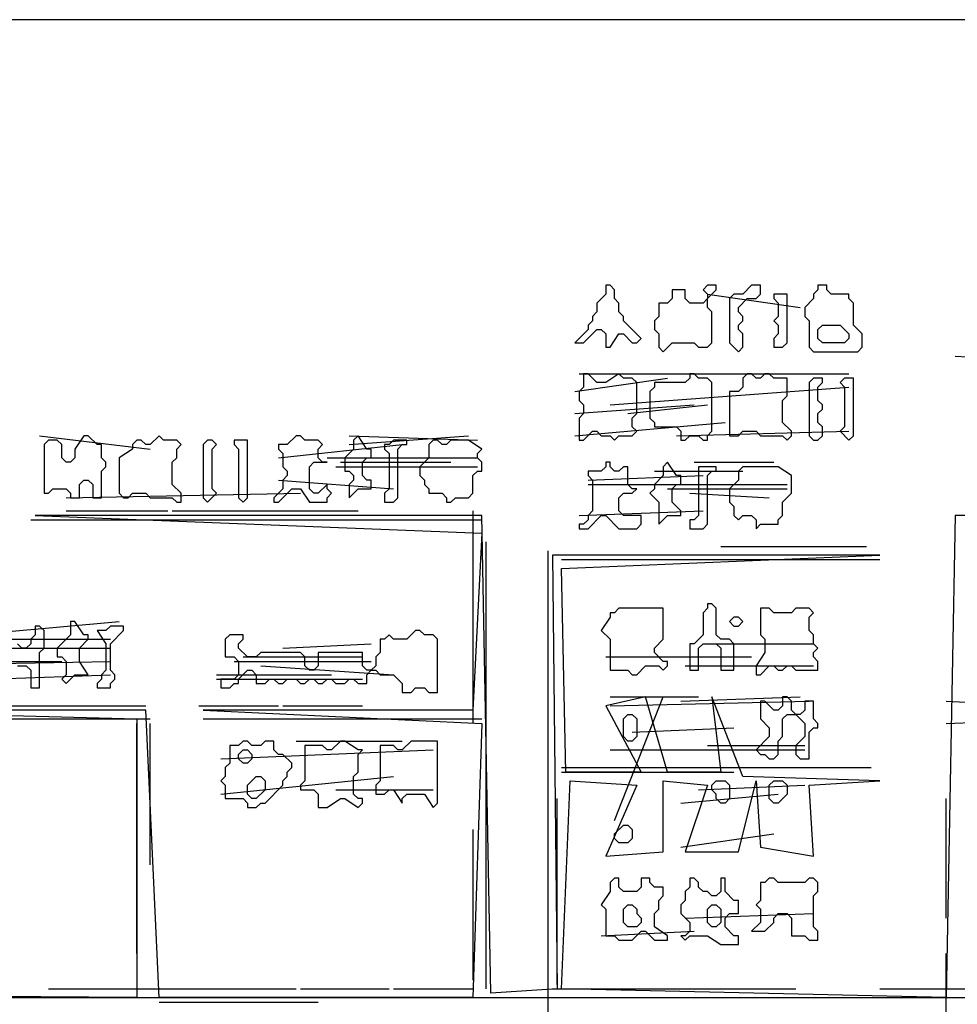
# Model space of a CAD drawing. Header units: millimetres. Extents: x -171 to 29168, y -21389 to 9617.
# Tile 26 of 60: x 13246 to 14506, y -8353 to -7030. Entities that reach past the tile are written whole.
import ezdxf

# ---------------------------------------------------------------- set-up
doc = ezdxf.new("R2010")
doc.units = ezdxf.units.MM
for name, color, linetype in [('REFERENCE_FRAME', 3, 'Continuous'), ('TRACE_CONTOUR_FINE', 8, 'Continuous'), ('TRACE_CONTOUR_MAJOR', 7, 'Continuous'), ('TRACE_DARK_PIXELS', 250, 'Continuous'), ('TRACE_STRAIGHT_LINES', 4, 'Continuous')]:
    doc.layers.add(name, color=color, linetype=linetype)

msp = doc.modelspace()

# ---------------------------------------------------------------- linework, layer by layer
at = {"layer": 'REFERENCE_FRAME'}
msp.add_lwpolyline([(10145.2, -11286.8), (18194.8, -11286.8), (18194.8, -7029.9), (10145.2, -7029.9)], close=True, dxfattribs=at)
at = {"layer": 'TRACE_CONTOUR_FINE'}
for points in [[(14205.7, -7832.7), (14199.7, -7838.6), (14205.7, -7844.6), (14211.6, -7844.6), (14217.6, -7838.6), (14211.6, -7832.7)], [(14063, -7963.5), (14068.9, -7963.5), (14074.9, -7969.4), (14074.9, -7993.2), (14068.9, -7999.1), (14063, -7999.1), (14057.1, -7993.2), (14057.1, -7969.4)], [(13539.9, -8017), (13545.8, -8011), (13551.8, -8011), (13557.7, -8017), (13557.7, -8022.9), (13551.8, -8028.9), (13545.8, -8028.9), (13539.9, -8022.9)], [(13569.6, -8046.7), (13575.5, -8052.6), (13575.5, -8064.5), (13563.6, -8076.4), (13557.7, -8076.4), (13551.8, -8070.5), (13551.8, -8058.6), (13563.6, -8046.7)], [(14175.9, -8058.6), (14181.9, -8052.6), (14193.8, -8052.6), (14199.7, -8058.6), (14199.7, -8076.4), (14193.8, -8082.4), (14187.8, -8082.4), (14181.9, -8076.4), (14181.9, -8070.5), (14175.9, -8064.5)], [(14253.2, -8058.6), (14259.2, -8052.6), (14271.1, -8052.6), (14277, -8058.6), (14277, -8070.5), (14265.1, -8082.4), (14259.2, -8082.4), (14253.2, -8076.4)], [(14057.1, -8112.1), (14063, -8112.1), (14068.9, -8118), (14068.9, -8129.9), (14063, -8135.9), (14051.1, -8135.9), (14045.2, -8129.9), (14045.2, -8124)], [(14057.1, -8225), (14063, -8219.1), (14068.9, -8219.1), (14074.9, -8225), (14074.9, -8231), (14080.8, -8236.9), (14080.8, -8242.9), (14074.9, -8248.8), (14063, -8248.8), (14057.1, -8242.9)], [(14175.9, -8219.1), (14181.9, -8219.1), (14187.8, -8225), (14187.8, -8242.9), (14181.9, -8248.8), (14175.9, -8248.8), (14170, -8242.9), (14170, -8225)]]:
    msp.add_lwpolyline(points, close=True, dxfattribs=at)
at = {"layer": 'TRACE_CONTOUR_MAJOR'}
for points in [[(14039.2, -7386.8), (14033.3, -7386.8), (14033.3, -7398.7), (14021.4, -7410.6), (14021.4, -7422.5), (14015.4, -7428.5), (14015.4, -7434.4), (14009.5, -7440.3), (14009.5, -7446.3), (13991.7, -7464.1), (14003.5, -7464.1), (14021.4, -7446.3), (14027.3, -7446.3), (14033.3, -7452.2), (14033.3, -7470.1), (14039.2, -7470.1), (14051.1, -7452.2), (14057.1, -7452.2), (14068.9, -7464.1), (14074.9, -7464.1), (14080.8, -7458.2), (14057.1, -7434.4), (14057.1, -7428.5), (14051.1, -7422.5), (14051.1, -7410.6), (14045.2, -7404.7), (14045.2, -7392.8)], [(14181.9, -7386.8), (14170, -7386.8), (14164.1, -7392.8), (14170, -7398.7), (14170, -7404.7), (14164.1, -7410.6), (14146.2, -7410.6), (14140.3, -7404.7), (14140.3, -7392.8), (14122.4, -7392.8), (14122.4, -7404.7), (14116.5, -7410.6), (14104.6, -7410.6), (14104.6, -7428.5), (14098.7, -7434.4), (14098.7, -7446.3), (14104.6, -7452.2), (14104.6, -7470.1), (14110.6, -7476), (14122.4, -7464.1), (14152.2, -7464.1), (14158.1, -7470.1), (14170, -7470.1), (14175.9, -7464.1), (14175.9, -7422.5), (14170, -7416.6), (14170, -7404.7), (14181.9, -7392.8)], [(14241.3, -7386.8), (14229.4, -7386.8), (14217.6, -7398.7), (14205.7, -7398.7), (14199.7, -7404.7), (14199.7, -7464.1), (14211.6, -7476), (14217.6, -7470.1), (14217.6, -7452.2), (14211.6, -7446.3), (14211.6, -7440.3), (14217.6, -7434.4), (14217.6, -7428.5), (14211.6, -7422.5), (14211.6, -7416.6), (14223.5, -7404.7), (14235.4, -7404.7), (14241.3, -7398.7)], [(14318.6, -7386.8), (14318.6, -7392.8), (14312.7, -7398.7), (14312.7, -7404.7), (14300.8, -7416.6), (14300.8, -7428.5), (14306.7, -7434.4), (14306.7, -7470.1), (14312.7, -7476), (14372.1, -7476), (14378.1, -7470.1), (14378.1, -7452.2), (14366.2, -7440.3), (14366.2, -7410.6), (14360.2, -7404.7), (14360.2, -7398.7), (14336.5, -7398.7), (14330.5, -7392.8), (14330.5, -7386.8)], [(14259.2, -7398.7), (14259.2, -7404.7), (14265.1, -7410.6), (14265.1, -7428.5), (14259.2, -7434.4), (14265.1, -7440.3), (14265.1, -7452.2), (14259.2, -7458.2), (14259.2, -7470.1), (14271.1, -7470.1), (14277, -7464.1), (14277, -7398.7)], [(14318.6, -7446.3), (14324.6, -7440.3), (14348.3, -7440.3), (14360.2, -7452.2), (14360.2, -7458.2), (14354.3, -7464.1), (14324.6, -7464.1), (14318.6, -7458.2)], [(14003.5, -7505.7), (14003.5, -7523.6), (13997.6, -7529.5), (13997.6, -7541.4), (14003.5, -7547.3), (14003.5, -7559.2), (13997.6, -7565.2), (13997.6, -7594.9), (14003.5, -7594.9), (14015.4, -7583), (14021.4, -7583), (14027.3, -7589), (14039.2, -7589), (14045.2, -7594.9), (14051.1, -7589), (14068.9, -7589), (14074.9, -7583), (14068.9, -7577.1), (14068.9, -7565.2), (14074.9, -7559.2), (14074.9, -7517.6), (14068.9, -7511.7), (14057.1, -7511.7), (14051.1, -7505.7), (14033.3, -7517.6), (14021.4, -7517.6), (14009.5, -7505.7)], [(14098.7, -7517.6), (14098.7, -7523.6), (14092.7, -7529.5), (14092.7, -7565.2), (14098.7, -7571.1), (14098.7, -7577.1), (14128.4, -7577.1), (14134.3, -7583), (14134.3, -7594.9), (14140.3, -7594.9), (14146.2, -7589), (14158.1, -7589), (14164.1, -7594.9), (14170, -7594.9), (14170, -7589), (14175.9, -7583), (14175.9, -7517.6), (14170, -7511.7), (14158.1, -7511.7), (14152.2, -7505.7), (14146.2, -7505.7), (14146.2, -7511.7), (14140.3, -7517.6)], [(14223.5, -7505.7), (14217.6, -7511.7), (14217.6, -7523.6), (14211.6, -7529.5), (14199.7, -7529.5), (14199.7, -7589), (14211.6, -7589), (14217.6, -7583), (14235.4, -7583), (14241.3, -7589), (14271.1, -7589), (14277, -7594.9), (14282.9, -7589), (14282.9, -7583), (14271.1, -7571.1), (14271.1, -7541.4), (14277, -7535.5), (14277, -7511.7), (14259.2, -7511.7), (14253.2, -7505.7), (14247.3, -7505.7), (14241.3, -7511.7), (14235.4, -7511.7), (14229.4, -7505.7)], [(14324.6, -7511.7), (14312.7, -7511.7), (14306.7, -7517.6), (14306.7, -7589), (14312.7, -7594.9), (14318.6, -7594.9), (14324.6, -7589), (14324.6, -7577.1), (14318.6, -7571.1), (14318.6, -7559.2), (14324.6, -7553.3), (14324.6, -7547.3), (14318.6, -7541.4), (14318.6, -7523.6), (14324.6, -7517.6)], [(14366.2, -7511.7), (14354.3, -7511.7), (14348.3, -7517.6), (14354.3, -7523.6), (14354.3, -7577.1), (14348.3, -7583), (14360.2, -7594.9), (14366.2, -7589)], [(13355.6, -7600.8), (13349.6, -7600.8), (13337.7, -7589), (13331.8, -7589), (13319.9, -7606.8), (13319.9, -7618.7), (13314, -7624.6), (13308, -7624.6), (13302.1, -7618.7), (13302.1, -7600.8), (13296.1, -7594.9), (13284.2, -7594.9), (13278.3, -7600.8), (13278.3, -7666.2), (13284.2, -7666.2), (13290.2, -7660.3), (13308, -7660.3), (13314, -7666.2), (13314, -7672.2), (13325.9, -7672.2), (13325.9, -7654.4), (13331.8, -7648.4), (13337.7, -7648.4), (13343.7, -7654.4), (13343.7, -7672.2), (13355.6, -7672.2), (13355.6, -7636.5), (13361.5, -7630.6), (13361.5, -7624.6), (13355.6, -7618.7)], [(13462.6, -7600.8), (13456.6, -7594.9), (13438.8, -7594.9), (13432.9, -7589), (13421, -7600.8), (13415, -7600.8), (13409.1, -7594.9), (13403.1, -7594.9), (13397.2, -7600.8), (13397.2, -7606.8), (13379.4, -7618.7), (13379.4, -7666.2), (13385.3, -7672.2), (13391.2, -7672.2), (13397.2, -7666.2), (13415, -7666.2), (13421, -7672.2), (13450.7, -7672.2), (13456.6, -7678.1), (13462.6, -7678.1), (13462.6, -7666.2), (13450.7, -7654.4), (13450.7, -7624.6), (13456.6, -7618.7), (13456.6, -7606.8)], [(13593.4, -7600.8), (13593.4, -7606.8), (13599.3, -7612.7), (13599.3, -7630.6), (13605.3, -7636.5), (13605.3, -7642.5), (13599.3, -7648.4), (13599.3, -7660.3), (13587.4, -7672.2), (13587.4, -7678.1), (13593.4, -7678.1), (13611.2, -7660.3), (13623.1, -7660.3), (13635, -7678.1), (13658.8, -7678.1), (13658.8, -7672.2), (13664.7, -7666.2), (13658.8, -7660.3), (13658.8, -7654.4), (13646.9, -7666.2), (13640.9, -7666.2), (13635, -7660.3), (13635, -7630.6), (13640.9, -7624.6), (13658.8, -7624.6), (13652.8, -7624.6), (13646.9, -7618.7), (13646.9, -7606.8), (13652.8, -7600.8), (13646.9, -7594.9), (13629, -7594.9), (13623.1, -7589), (13617.1, -7589), (13605.3, -7600.8)], [(13700.4, -7589), (13694.4, -7594.9), (13694.4, -7606.8), (13682.5, -7618.7), (13682.5, -7636.5), (13688.5, -7636.5), (13694.4, -7642.5), (13694.4, -7648.4), (13688.5, -7654.4), (13688.5, -7672.2), (13700.4, -7660.3), (13718.2, -7660.3), (13718.2, -7648.4), (13712.3, -7648.4), (13706.3, -7642.5), (13706.3, -7624.6), (13712.3, -7618.7), (13718.2, -7618.7), (13718.2, -7606.8), (13712.3, -7606.8)], [(13504.2, -7594.9), (13498.2, -7594.9), (13492.3, -7600.8), (13492.3, -7672.2), (13498.2, -7678.1), (13510.1, -7666.2), (13504.2, -7660.3), (13504.2, -7606.8), (13510.1, -7600.8)], [(13533.9, -7594.9), (13533.9, -7600.8), (13539.9, -7606.8), (13539.9, -7672.2), (13545.8, -7678.1), (13551.8, -7672.2), (13551.8, -7594.9)], [(13765.8, -7594.9), (13747.9, -7594.9), (13742, -7600.8), (13736, -7600.8), (13736, -7606.8), (13742, -7612.7), (13742, -7660.3), (13736, -7666.2), (13736, -7678.1), (13747.9, -7678.1), (13753.9, -7672.2), (13753.9, -7606.8), (13759.8, -7600.8), (13765.8, -7600.8)], [(13801.4, -7594.9), (13795.5, -7600.8), (13795.5, -7618.7), (13783.6, -7630.6), (13783.6, -7642.5), (13789.5, -7648.4), (13789.5, -7654.4), (13795.5, -7660.3), (13795.5, -7666.2), (13813.3, -7666.2), (13819.3, -7672.2), (13819.3, -7678.1), (13825.2, -7678.1), (13831.2, -7672.2), (13849, -7672.2), (13854.9, -7666.2), (13854.9, -7642.5), (13860.9, -7636.5), (13866.8, -7636.5), (13866.8, -7624.6), (13860.9, -7618.7), (13860.9, -7612.7), (13866.8, -7606.8), (13849, -7594.9), (13825.2, -7594.9), (13819.3, -7600.8), (13813.3, -7600.8), (13807.4, -7594.9)], [(14009.5, -7636.5), (14009.5, -7642.5), (14015.4, -7648.4), (14015.4, -7690), (14009.5, -7696), (14009.5, -7701.9), (14003.5, -7707.9), (13997.6, -7707.9), (13997.6, -7713.8), (14009.5, -7713.8), (14027.3, -7696), (14033.3, -7696), (14051.1, -7713.8), (14074.9, -7713.8), (14080.8, -7707.9), (14080.8, -7696), (14057.1, -7696), (14051.1, -7690), (14051.1, -7672.2), (14057.1, -7666.2), (14068.9, -7666.2), (14074.9, -7660.3), (14068.9, -7660.3), (14063, -7654.4), (14063, -7630.6), (14057.1, -7630.6), (14051.1, -7636.5), (14045.2, -7636.5), (14039.2, -7630.6), (14039.2, -7624.6), (14033.3, -7624.6), (14033.3, -7630.6), (14027.3, -7636.5)], [(14116.5, -7624.6), (14110.6, -7630.6), (14110.6, -7642.5), (14098.7, -7654.4), (14098.7, -7660.3), (14092.7, -7666.2), (14104.6, -7678.1), (14104.6, -7707.9), (14116.5, -7696), (14134.3, -7696), (14134.3, -7690), (14122.4, -7678.1), (14122.4, -7660.3), (14128.4, -7654.4), (14134.3, -7654.4), (14134.3, -7642.5), (14128.4, -7642.5)], [(14181.9, -7630.6), (14158.1, -7630.6), (14158.1, -7696), (14152.2, -7701.9), (14146.2, -7701.9), (14146.2, -7713.8), (14164.1, -7713.8), (14170, -7707.9), (14170, -7642.5), (14175.9, -7636.5), (14181.9, -7636.5)], [(14217.6, -7630.6), (14211.6, -7636.5), (14211.6, -7648.4), (14199.7, -7660.3), (14199.7, -7678.1), (14205.7, -7684.1), (14205.7, -7696), (14211.6, -7701.9), (14217.6, -7696), (14229.4, -7696), (14235.4, -7701.9), (14235.4, -7713.8), (14241.3, -7707.9), (14265.1, -7707.9), (14265.1, -7701.9), (14271.1, -7696), (14271.1, -7678.1), (14282.9, -7666.2), (14282.9, -7642.5), (14265.1, -7630.6)], [(14170, -7814.9), (14170, -7820.8), (14164.1, -7826.7), (14164.1, -7856.5), (14152.2, -7868.4), (14146.2, -7868.4), (14146.2, -7904), (14158.1, -7904), (14158.1, -7874.3), (14164.1, -7868.4), (14181.9, -7868.4), (14187.8, -7874.3), (14187.8, -7904), (14205.7, -7904), (14205.7, -7868.4), (14199.7, -7862.4), (14187.8, -7862.4), (14181.9, -7856.5), (14181.9, -7820.8), (14175.9, -7814.9)], [(14039.2, -7826.7), (14039.2, -7832.7), (14027.3, -7850.5), (14039.2, -7862.4), (14039.2, -7904), (14063, -7904), (14068.9, -7910), (14074.9, -7910), (14086.8, -7898.1), (14104.6, -7898.1), (14110.6, -7904), (14116.5, -7898.1), (14116.5, -7892.1), (14110.6, -7892.1), (14098.7, -7880.2), (14098.7, -7874.3), (14110.6, -7862.4), (14110.6, -7820.8), (14051.1, -7820.8), (14045.2, -7826.7)], [(14241.3, -7820.8), (14241.3, -7856.5), (14247.3, -7862.4), (14247.3, -7880.2), (14235.4, -7898.1), (14235.4, -7910), (14241.3, -7910), (14253.2, -7898.1), (14259.2, -7898.1), (14265.1, -7904), (14271.1, -7904), (14277, -7898.1), (14282.9, -7898.1), (14288.9, -7904), (14318.6, -7904), (14318.6, -7892.1), (14312.7, -7886.2), (14312.7, -7880.2), (14318.6, -7874.3), (14312.7, -7868.4), (14312.7, -7856.5), (14306.7, -7850.5), (14306.7, -7832.7), (14312.7, -7826.7), (14306.7, -7820.8), (14288.9, -7820.8), (14282.9, -7826.7), (14259.2, -7826.7), (14253.2, -7820.8)], [(13319.9, -7838.6), (13314, -7838.6), (13314, -7856.5), (13296.1, -7874.3), (13296.1, -7886.2), (13302.1, -7886.2), (13308, -7892.1), (13308, -7910), (13302.1, -7915.9), (13308, -7921.9), (13319.9, -7910), (13337.7, -7910), (13325.9, -7892.1), (13325.9, -7874.3), (13337.7, -7862.4), (13337.7, -7856.5), (13331.8, -7856.5)], [(13385.3, -7844.6), (13367.5, -7844.6), (13361.5, -7850.5), (13349.6, -7850.5), (13361.5, -7868.4), (13361.5, -7904), (13355.6, -7910), (13355.6, -7915.9), (13349.6, -7921.9), (13349.6, -7927.8), (13367.5, -7927.8), (13367.5, -7921.9), (13373.4, -7915.9), (13373.4, -7910), (13367.5, -7904), (13367.5, -7868.4), (13385.3, -7850.5)], [(13807.4, -7862.4), (13801.4, -7856.5), (13789.5, -7856.5), (13783.6, -7850.5), (13777.6, -7850.5), (13765.8, -7862.4), (13747.9, -7862.4), (13742, -7856.5), (13736, -7862.4), (13730.1, -7862.4), (13730.1, -7880.2), (13724.1, -7886.2), (13724.1, -7898.1), (13718.2, -7904), (13712.3, -7904), (13706.3, -7898.1), (13706.3, -7880.2), (13646.9, -7880.2), (13646.9, -7898.1), (13640.9, -7904), (13635, -7904), (13629, -7898.1), (13629, -7886.2), (13623.1, -7880.2), (13569.6, -7880.2), (13563.6, -7886.2), (13551.8, -7886.2), (13539.9, -7874.3), (13539.9, -7868.4), (13545.8, -7862.4), (13545.8, -7856.5), (13528, -7856.5), (13522, -7862.4), (13522, -7886.2), (13533.9, -7886.2), (13539.9, -7892.1), (13539.9, -7910), (13533.9, -7915.9), (13516.1, -7915.9), (13516.1, -7927.8), (13528, -7927.8), (13533.9, -7921.9), (13539.9, -7921.9), (13539.9, -7915.9), (13551.8, -7904), (13557.7, -7904), (13563.6, -7910), (13563.6, -7921.9), (13575.5, -7921.9), (13581.5, -7915.9), (13587.4, -7915.9), (13593.4, -7921.9), (13599.3, -7921.9), (13605.3, -7915.9), (13617.1, -7915.9), (13623.1, -7921.9), (13629, -7921.9), (13635, -7915.9), (13640.9, -7915.9), (13646.9, -7921.9), (13652.8, -7921.9), (13658.8, -7915.9), (13664.7, -7915.9), (13670.6, -7921.9), (13682.5, -7921.9), (13688.5, -7915.9), (13694.4, -7915.9), (13700.4, -7921.9), (13712.3, -7921.9), (13712.3, -7910), (13718.2, -7904), (13724.1, -7904), (13730.1, -7910), (13747.9, -7910), (13759.8, -7921.9), (13759.8, -7933.8), (13771.7, -7933.8), (13777.6, -7927.8), (13789.5, -7927.8), (13795.5, -7933.8), (13807.4, -7933.8)], [(14241.3, -7945.6), (14241.3, -7969.4), (14253.2, -7981.3), (14253.2, -7993.2), (14235.4, -8011), (14241.3, -8017), (14247.3, -8017), (14253.2, -8022.9), (14259.2, -8022.9), (14265.1, -8017), (14265.1, -7999.1), (14271.1, -7993.2), (14271.1, -7969.4), (14277, -7963.5), (14288.9, -7963.5), (14300.8, -7975.4), (14300.8, -7993.2), (14288.9, -8005.1), (14288.9, -8017), (14294.8, -8022.9), (14306.7, -8022.9), (14306.7, -7987.3), (14312.7, -7981.3), (14318.6, -7981.3), (14318.6, -7975.4), (14312.7, -7969.4), (14312.7, -7945.6), (14300.8, -7945.6), (14300.8, -7957.5), (14294.8, -7963.5), (14288.9, -7963.5), (14282.9, -7957.5), (14282.9, -7945.6), (14277, -7939.7), (14271.1, -7939.7), (14271.1, -7951.6), (14265.1, -7957.5), (14259.2, -7957.5), (14247.3, -7945.6)], [(13587.4, -7999.1), (13575.5, -7999.1), (13569.6, -8005.1), (13557.7, -8005.1), (13551.8, -7999.1), (13545.8, -7999.1), (13539.9, -8005.1), (13528, -8005.1), (13528, -8028.9), (13522, -8034.8), (13522, -8046.7), (13516.1, -8052.6), (13522, -8058.6), (13522, -8076.4), (13545.8, -8076.4), (13551.8, -8082.4), (13551.8, -8088.3), (13563.6, -8088.3), (13569.6, -8082.4), (13575.5, -8082.4), (13599.3, -8058.6), (13599.3, -8052.6), (13605.3, -8046.7), (13605.3, -8040.8), (13611.2, -8034.8), (13611.2, -8028.9), (13599.3, -8017), (13593.4, -8017), (13587.4, -8011)], [(13706.3, -8011), (13700.4, -8011), (13682.5, -7999.1), (13676.6, -7999.1), (13664.7, -8011), (13658.8, -8011), (13652.8, -8005.1), (13629, -8005.1), (13629, -8052.6), (13623.1, -8058.6), (13623.1, -8064.5), (13640.9, -8064.5), (13646.9, -8070.5), (13646.9, -8088.3), (13658.8, -8088.3), (13676.6, -8076.4), (13682.5, -8076.4), (13700.4, -8088.3), (13706.3, -8082.4), (13706.3, -8076.4), (13700.4, -8076.4), (13694.4, -8070.5), (13694.4, -8046.7), (13700.4, -8040.8), (13700.4, -8017)], [(13730.1, -8005.1), (13730.1, -8052.6), (13724.1, -8058.6), (13724.1, -8070.5), (13736, -8070.5), (13742, -8064.5), (13747.9, -8064.5), (13759.8, -8082.4), (13759.8, -8076.4), (13765.8, -8070.5), (13789.5, -8070.5), (13801.4, -8088.3), (13807.4, -8082.4), (13807.4, -7999.1), (13771.7, -7999.1), (13759.8, -8011), (13753.9, -8011), (13747.9, -8005.1)], [(14045.2, -8183.4), (14039.2, -8189.4), (14039.2, -8201.3), (14027.3, -8219.1), (14033.3, -8225), (14033.3, -8260.7), (14045.2, -8260.7), (14051.1, -8266.7), (14068.9, -8266.7), (14080.8, -8254.8), (14086.8, -8254.8), (14098.7, -8266.7), (14116.5, -8266.7), (14116.5, -8260.7), (14098.7, -8248.8), (14098.7, -8231), (14104.6, -8225), (14104.6, -8213.2), (14110.6, -8207.2), (14110.6, -8195.3), (14098.7, -8195.3), (14092.7, -8189.4), (14092.7, -8183.4), (14080.8, -8183.4), (14080.8, -8195.3), (14074.9, -8201.3), (14057.1, -8201.3), (14051.1, -8195.3), (14051.1, -8183.4)], [(14146.2, -8183.4), (14146.2, -8195.3), (14140.3, -8201.3), (14140.3, -8213.2), (14134.3, -8219.1), (14134.3, -8231), (14146.2, -8242.9), (14146.2, -8254.8), (14140.3, -8260.7), (14134.3, -8260.7), (14140.3, -8266.7), (14146.2, -8260.7), (14170, -8260.7), (14187.8, -8272.6), (14211.6, -8272.6), (14211.6, -8260.7), (14205.7, -8260.7), (14193.8, -8248.8), (14193.8, -8236.9), (14199.7, -8231), (14211.6, -8231), (14211.6, -8213.2), (14205.7, -8213.2), (14193.8, -8201.3), (14193.8, -8183.4), (14187.8, -8183.4), (14187.8, -8201.3), (14181.9, -8207.2), (14175.9, -8207.2), (14170, -8201.3), (14164.1, -8201.3), (14158.1, -8195.3), (14158.1, -8189.4), (14152.2, -8183.4)], [(14241.3, -8189.4), (14241.3, -8213.2), (14235.4, -8219.1), (14241.3, -8225), (14241.3, -8242.9), (14229.4, -8254.8), (14247.3, -8254.8), (14259.2, -8242.9), (14259.2, -8236.9), (14265.1, -8231), (14277, -8231), (14282.9, -8236.9), (14282.9, -8260.7), (14300.8, -8260.7), (14306.7, -8266.7), (14318.6, -8266.7), (14318.6, -8254.8), (14312.7, -8248.8), (14312.7, -8207.2), (14318.6, -8201.3), (14318.6, -8189.4), (14312.7, -8183.4), (14306.7, -8183.4), (14300.8, -8189.4), (14265.1, -8189.4), (14259.2, -8183.4), (14253.2, -8183.4), (14247.3, -8189.4)]]:
    msp.add_lwpolyline(points, close=True, dxfattribs=at)
for points in [[(14841.8, -7696), (14502.9, -7696), (14491, -8343.9), (13973.8, -8332), (13985.7, -8052.6), (14074.9, -8058.6), (14033.3, -8153.7), (14110.6, -8147.8), (14110.6, -8052.6), (14170, -8058.6), (14140.3, -8147.8), (14211.6, -8147.8), (14235.4, -8052.6), (14241.3, -8141.8), (14312.7, -8153.7), (14306.7, -8058.6), (14401.8, -8052.6), (14217.6, -8046.7), (14175.9, -7939.7), (14187.8, -8040.8), (14116.5, -8040.8), (14086.8, -7939.7), (14033.3, -7951.6), (14080.8, -8040.8), (13979.8, -8040.8), (13973.8, -7767.3), (14401.8, -7749.5), (13961.9, -7749.5), (13967.9, -8332), (13878.7, -8338), (13866.8, -7696), (13266.4, -7696), (13866.8, -7719.7), (13854.9, -7957.5), (13492.3, -7957.5), (13866.8, -7975.4), (13854.9, -8343.9), (13432.9, -8343.9), (13415, -7957.5), (12963.2, -7957.5), (13403.1, -7969.4), (13403.1, -8343.9), (11726.7, -8332)], [(13242.6, -7898.1), (13254.5, -7898.1), (13260.5, -7904), (13260.5, -7927.8), (13272.4, -7927.8), (13272.4, -7880.2), (13278.3, -7874.3), (13278.3, -7850.5), (13272.4, -7844.6), (13266.4, -7844.6), (13266.4, -7856.5), (13260.5, -7862.4), (13260.5, -7868.4), (13254.5, -7874.3), (13248.6, -7874.3), (13242.6, -7868.4)]]:
    msp.add_lwpolyline(points, dxfattribs=at)
at = {"layer": 'TRACE_DARK_PIXELS'}
for p, q in [((13278.3, -7701.9), (13866.8, -7701.9)), ((13973.8, -7755.4), (14401.8, -7755.4)), ((12975.1, -7969.4), (13421, -7969.4)), ((13492.3, -7969.4), (13866.8, -7969.4)), ((13973.8, -8040.8), (14205.7, -8040.8)), ((10407, -8343.9), (17077, -8343.9))]:
    msp.add_line(p, q, dxfattribs=at)
at = {"layer": 'TRACE_STRAIGHT_LINES'}
for p, q in [((14170, -7398.7), (14294.8, -7416.6)), ((14502.9, -7482), (14615.9, -7487.9)), ((13991.7, -7529.5), (14116.5, -7511.7)), ((13997.6, -7505.7), (14360.2, -7505.7)), ((14039.2, -7547.3), (14360.2, -7523.6)), ((13991.7, -7559.2), (14152.2, -7547.3)), ((14063, -7559.2), (14170, -7547.3)), ((13991.7, -7589), (14193.8, -7571.1)), ((13272.4, -7589), (13421, -7606.8)), ((13688.5, -7589), (13860.9, -7594.9)), ((13688.5, -7600.8), (13849, -7589)), ((14128.4, -7589), (14360.2, -7583)), ((13593.4, -7618.7), (13759.8, -7600.8)), ((13658.8, -7618.7), (13860.9, -7618.7)), ((13670.6, -7630.6), (13860.9, -7630.6)), ((13676.6, -7624.6), (13825.2, -7624.6)), ((14152.2, -7624.6), (14259.2, -7624.6)), ((14009.5, -7648.4), (14164.1, -7642.5)), ((14098.7, -7636.5), (14217.6, -7636.5)), ((13593.4, -7648.4), (13747.9, -7660.3)), ((14009.5, -7654.4), (14277, -7654.4)), ((13308, -7672.2), (13623.1, -7666.2)), ((14116.5, -7660.3), (14277, -7660.3)), ((14146.2, -7666.2), (14253.2, -7672.2)), ((13308, -7690), (13444.7, -7690)), ((13450.7, -7690), (13700.4, -7690)), ((13854.9, -7690), (13854.9, -7975.4)), ((13997.6, -7696), (14164.1, -7690)), ((13260.5, -7701.9), (13415, -7701.9)), ((13421, -7701.9), (13563.6, -7701.9)), ((13872.8, -8332), (13872.8, -7731.6)), ((14187.8, -7737.6), (14384, -7737.6)), ((13956, -9521), (13956, -7743.5)), ((13177.2, -7856.5), (13379.4, -7838.6)), ((13100, -7862.4), (13367.5, -7862.4)), ((13599.3, -7874.3), (13718.2, -7868.4)), ((14175.9, -7868.4), (14312.7, -7868.4)), ((13195.1, -7874.3), (13367.5, -7874.3)), ((13064.3, -7898.1), (13367.5, -7892.1)), ((13141.6, -7892.1), (13302.1, -7892.1)), ((13533.9, -7892.1), (13718.2, -7892.1)), ((13545.8, -7886.2), (13706.3, -7886.2)), ((14033.3, -7886.2), (14229.4, -7886.2)), ((13207, -7915.9), (13367.5, -7910)), ((13510.1, -7910), (13664.7, -7910)), ((13569.6, -7898.1), (13747.9, -7910)), ((14140.3, -7898.1), (14312.7, -7898.1)), ((13510.1, -7915.9), (13706.3, -7915.9)), ((14039.2, -7939.7), (14158.1, -7939.7)), ((14039.2, -7951.6), (14306.7, -7945.6)), ((14045.2, -8106.1), (14110.6, -7939.7)), ((14134.3, -7945.6), (14294.8, -7939.7)), ((14491, -7945.6), (14627.7, -7951.6)), ((12957.3, -7951.6), (13415, -7951.6)), ((13486.4, -7951.6), (13593.4, -7951.6)), ((13599.3, -7951.6), (13706.3, -7951.6)), ((13135.6, -7969.4), (13302.1, -7969.4)), ((13403.1, -8284.5), (13403.1, -7975.4)), ((13421, -8165.6), (13421, -7975.4)), ((14491, -7975.4), (14639.6, -7969.4)), ((14068.9, -7987.3), (14205.7, -7981.3)), ((13617.1, -7999.1), (13759.8, -7999.1)), ((13516.1, -8022.9), (13801.4, -8011)), ((14039.2, -8011), (14300.8, -8011)), ((14170, -8005.1), (14300.8, -8005.1)), ((13973.8, -8034.8), (14390, -8034.8)), ((13516.1, -8070.5), (13747.9, -8046.7)), ((13670.6, -8064.5), (13801.4, -8064.5)), ((14158.1, -8064.5), (14300.8, -8058.6)), ((13967.9, -8326.1), (13967.9, -8076.4)), ((14134.3, -8082.4), (14265.1, -8070.5)), ((14491, -8236.9), (14491, -8076.4)), ((13854.9, -8118), (13854.9, -8320.2)), ((14134.3, -8141.8), (14259.2, -8124)), ((14140.3, -8236.9), (14312.7, -8231)), ((14027.3, -8260.7), (14152.2, -8254.8)), ((14491, -8450.9), (14491, -8284.5)), ((13284.2, -8332), (13617.1, -8332)), ((13623.1, -8332), (13742, -8332)), ((13747.9, -8332), (13854.9, -8332)), ((13961.9, -8332), (14288.9, -8332)), ((14401.8, -8332), (14580.2, -8332)), ((13432.9, -8349.9), (13646.9, -8349.9))]:
    msp.add_line(p, q, dxfattribs=at)

doc.saveas('drawing.dxf')
